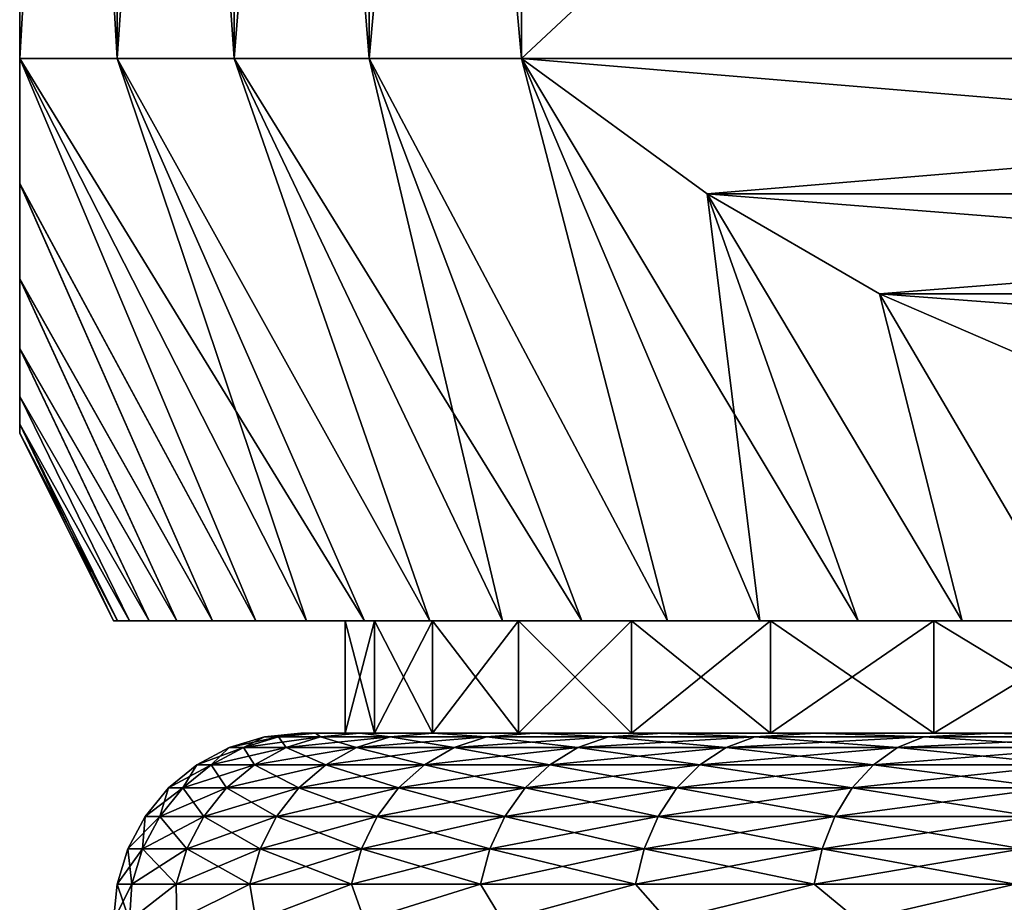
# Model space of a CAD drawing. Header units: metres. Extents: x -109 to 109, y -342 to 116.
# Tile 42 of 213: x -91.5 to -86.25, y 18.6 to 23.31. Entities that reach past the tile are written whole.
import ezdxf

# ---------------------------------------------------------------- set-up
doc = ezdxf.new("R2010")
doc.units = ezdxf.units.M
doc.layers.add('solid_505140_SW0001', color=7, linetype='CONTINUOUS')

msp = doc.modelspace()

# ---------------------------------------------------------------- linework, layer by layer
at = {"layer": 'solid_505140_SW0001'}
for points in [[(-91.5, 32.099998, 5.567764), (-91.5, 23.1, 5.567764), (-90.979347, 23.1, 6.807971)], [(-91.5, 23.1, -5.567764), (-91.5, 23.1, 5.567764), (-91.5, 32.099998, 5.567764)], [(-91.5, 32.099998, 5.567764), (-90.979347, 23.1, 6.807971), (-90.979347, 32.099998, 6.807971)], [(-91.5, 32.099998, -5.567764), (-91.5, 23.1, -5.567764), (-91.5, 32.099998, 5.567764)], [(-90.979347, 32.099998, -6.807971), (-90.979347, 23.1, -6.807971), (-91.5, 23.1, -5.567764)], [(-91.5, 32.099998, -5.567764), (-90.979347, 32.099998, -6.807971), (-91.5, 23.1, -5.567764)], [(-90.979347, 32.099998, 6.807971), (-90.979347, 23.1, 6.807971), (-90.356407, 23.1, 8)], [(-90.979347, 32.099998, 6.807971), (-90.356407, 23.1, 8), (-90.356407, 32.099998, 8)], [(-90.356407, 32.099998, -8), (-90.356407, 23.1, -8), (-90.979347, 23.1, -6.807971)], [(-90.979347, 32.099998, -6.807971), (-90.356407, 32.099998, -8), (-90.979347, 23.1, -6.807971)], [(-90.356407, 32.099998, 8), (-90.356407, 23.1, 8), (-89.635551, 23.1, 9.135498)], [(-90.356407, 32.099998, 8), (-89.635551, 23.1, 9.135498), (-89.635551, 32.099998, 9.135498)], [(-89.635551, 32.099998, -9.135498), (-89.635551, 23.1, -9.135498), (-90.356407, 23.1, -8)], [(-90.356407, 32.099998, -8), (-89.635551, 32.099998, -9.135498), (-90.356407, 23.1, -8)], [(-89.635551, 32.099998, 9.135498), (-89.635551, 23.1, 9.135498), (-88.821823, 23.1, 10.206499)], [(-89.635551, 32.099998, 9.135498), (-88.821823, 23.1, 10.206499), (-88.821823, 32.099998, 10.206499)], [(-88.821823, 32.099998, -10.206499), (-88.821823, 23.1, -10.206499), (-89.635551, 23.1, -9.135498)], [(-89.635551, 32.099998, -9.135498), (-88.821823, 32.099998, -10.206499), (-89.635551, 23.1, -9.135498)], [(-79.178177, 32.099998, 15.774263), (-88.821823, 23.1, 10.206499), (-79.178177, 23.1, 15.774263)], [(-88.821823, 32.099998, 10.206499), (-88.821823, 23.1, 10.206499), (-79.178177, 32.099998, 15.774263)], [(-88.821823, 32.099998, -10.206499), (-79.178177, 23.1, -15.774263), (-88.821823, 23.1, -10.206499)], [(-79.178177, 32.099998, -15.774263), (-79.178177, 23.1, -15.774263), (-88.821823, 32.099998, -10.206499)], [(-91.5, 23.1, -5.567764), (-89.970154, 20.1, -5.367019), (-90.240982, 20.1, -4.629834)], [(-91.5, 23.1, -5.567764), (-90.979347, 23.1, -6.807971), (-89.970154, 20.1, -5.367019)], [(-91.5, 22.432674, -4.520632), (-91.5, 23.1, -5.567764), (-90.240982, 20.1, -4.629834)], [(-91.5, 23.1, 5.567764), (-90.240982, 20.1, 4.629834), (-89.970154, 20.1, 5.367019)], [(-91.5, 23.1, 5.567764), (-91.5, 22.43074, 4.517287), (-90.240982, 20.1, 4.629834)], [(-91.5, 23.1, 5.567764), (-89.970154, 20.1, 5.367019), (-89.659836, 20.1, 6.088396)], [(-90.979347, 23.1, 6.807971), (-91.5, 23.1, 5.567764), (-89.659836, 20.1, 6.088396)], [(-91.5, 22.432674, -4.520632), (-91.5, 22.43074, 4.517287), (-91.5, 23.1, 5.567764)], [(-91.5, 22.432674, -4.520632), (-91.5, 23.1, 5.567764), (-91.5, 23.1, -5.567764)], [(-90.979347, 23.1, -6.807971), (-89.310951, 20.1, -6.791845), (-89.659836, 20.1, -6.088396)], [(-90.979347, 23.1, -6.807971), (-90.356407, 23.1, -8), (-89.310951, 20.1, -6.791845)], [(-90.979347, 23.1, -6.807971), (-89.659836, 20.1, -6.088396), (-89.970154, 20.1, -5.367019)], [(-90.979347, 23.1, 6.807971), (-89.659836, 20.1, 6.088396), (-89.310951, 20.1, 6.791845)], [(-90.356407, 23.1, 8), (-90.979347, 23.1, 6.807971), (-89.310951, 20.1, 6.791845)], [(-90.356407, 23.1, -8), (-88.924416, 20.1, -7.47555), (-89.310951, 20.1, -6.791845)], [(-90.356407, 23.1, -8), (-89.635551, 23.1, -9.135498), (-88.924416, 20.1, -7.47555)], [(-90.356407, 23.1, 8), (-89.310951, 20.1, 6.791845), (-88.924416, 20.1, 7.47555)], [(-90.356407, 23.1, 8), (-88.924416, 20.1, 7.47555), (-88.501427, 20.1, 8.137303)], [(-89.635551, 23.1, 9.135498), (-90.356407, 23.1, 8), (-88.501427, 20.1, 8.137303)], [(-89.635551, 23.1, -9.135498), (-88.043381, 20.1, -8.774964), (-88.501427, 20.1, -8.137303)], [(-89.635551, 23.1, -9.135498), (-88.821823, 23.1, -10.206499), (-88.043381, 20.1, -8.774964)], [(-89.635551, 23.1, -9.135498), (-88.501427, 20.1, -8.137303), (-88.924416, 20.1, -7.47555)], [(-89.635551, 23.1, 9.135498), (-88.501427, 20.1, 8.137303), (-88.043381, 20.1, 8.774964)], [(-88.821823, 23.1, 10.206499), (-89.635551, 23.1, 9.135498), (-88.043381, 20.1, 8.774964)], [(-88.821823, 23.1, -10.206499), (-87.551445, 20.1, -9.386975), (-88.043381, 20.1, -8.774964)], [(-88.821823, 23.1, -10.206499), (-87.831284, 22.377499, -10.77839), (-87.551445, 20.1, -9.386975)], [(-88.821823, 23.1, 10.206499), (-88.043381, 20.1, 8.774964), (-87.551445, 20.1, 9.386975)], [(-88.821823, 23.1, 10.206499), (-87.551445, 20.1, 9.386975), (-87.026825, 20.1, 9.971751)], [(-87.831276, 22.377495, 10.778394), (-88.821823, 23.1, 10.206499), (-87.026825, 20.1, 9.971751)], [(-79.178177, 23.1, 15.774263), (-88.821823, 23.1, 10.206499), (-87.831276, 22.377495, 10.778394)], [(-88.821823, 23.1, -10.206499), (-79.178177, 23.1, -15.774263), (-80.168724, 22.377495, -15.202369)], [(-88.821823, 23.1, -10.206499), (-80.168724, 22.377495, -15.202369), (-87.831284, 22.377499, -10.77839)], [(-79.178177, 23.1, 15.774263), (-87.831276, 22.377495, 10.778394), (-80.168716, 22.377499, 15.202373)], [(-91.5, 22.432674, -4.520632), (-90.240982, 20.1, -4.629834), (-90.471451, 20.1, -3.879208)], [(-91.5, 21.925098, -3.542057), (-91.5, 22.432674, -4.520632), (-90.471451, 20.1, -3.879208)], [(-91.5, 21.925098, -3.542057), (-91.5, 22.43074, 4.517287), (-91.5, 22.432674, -4.520632)], [(-91.5, 22.43074, 4.517287), (-90.471451, 20.1, 3.879208), (-90.240982, 20.1, 4.629834)], [(-91.5, 22.43074, 4.517287), (-91.5, 21.922909, 3.537291), (-90.471451, 20.1, 3.879208)], [(-91.5, 21.925098, -3.542057), (-91.5, 21.922909, 3.537291), (-91.5, 22.43074, 4.517287)], [(-87.831284, 22.377499, -10.77839), (-86.471565, 20.1, -10.526997), (-87.026825, 20.1, -9.971751)], [(-87.831284, 22.377499, -10.77839), (-86.912163, 21.84466, -11.309042), (-86.471565, 20.1, -10.526997)], [(-87.831284, 22.377499, -10.77839), (-87.026825, 20.1, -9.971751), (-87.551445, 20.1, -9.386975)], [(-87.831284, 22.377499, -10.77839), (-80.168724, 22.377495, -15.202369), (-81.087837, 21.844658, -14.67172)], [(-87.831284, 22.377499, -10.77839), (-81.087837, 21.844658, -14.67172), (-86.912163, 21.84466, -11.309042)], [(-80.168716, 22.377499, 15.202373), (-87.831276, 22.377495, 10.778394), (-86.912163, 21.844658, 11.309043)], [(-87.831276, 22.377495, 10.778394), (-87.026825, 20.1, 9.971751), (-86.471565, 20.1, 10.526997)], [(-86.912163, 21.844658, 11.309043), (-87.831276, 22.377495, 10.778394), (-86.471565, 20.1, 10.526997)], [(-80.168716, 22.377499, 15.202373), (-86.912163, 21.844658, 11.309043), (-81.087837, 21.84466, 14.671721)], [(-91.5, 21.925098, -3.542057), (-90.471451, 20.1, -3.879208), (-90.66098, 20.1, -3.117125)], [(-91.5, 21.552368, -2.614704), (-91.5, 21.925098, -3.542057), (-90.66098, 20.1, -3.117125)], [(-91.5, 21.552368, -2.614704), (-91.5, 21.922909, 3.537291), (-91.5, 21.925098, -3.542057)], [(-91.5, 21.922909, 3.537291), (-90.66098, 20.1, 3.117125), (-90.471451, 20.1, 3.879208)], [(-91.5, 21.922909, 3.537291), (-91.5, 21.550737, 2.609951), (-90.66098, 20.1, 3.117125)], [(-91.5, 21.552368, -2.614704), (-91.5, 21.550737, 2.609951), (-91.5, 21.922909, 3.537291)], [(-86.912163, 21.84466, -11.309042), (-85.887184, 20.1, -11.051269), (-86.471565, 20.1, -10.526997)], [(-86.912163, 21.84466, -11.309042), (-86.045448, 21.469557, -11.80944), (-85.887184, 20.1, -11.051269)], [(-81.087837, 21.84466, 14.671721), (-86.912163, 21.844658, 11.309043), (-86.045448, 21.469557, 11.80944)], [(-86.912163, 21.84466, -11.309042), (-81.087837, 21.844658, -14.67172), (-81.954552, 21.469557, -14.171322)], [(-86.912163, 21.84466, -11.309042), (-81.954552, 21.469557, -14.171322), (-86.045448, 21.469557, -11.80944)], [(-86.912163, 21.844658, 11.309043), (-86.471565, 20.1, 10.526997), (-85.887184, 20.1, 11.051269)], [(-86.045448, 21.469557, 11.80944), (-86.912163, 21.844658, 11.309043), (-85.887184, 20.1, 11.051269)], [(-91.5, 21.552368, -2.614704), (-90.66098, 20.1, -3.117125), (-90.809006, 20.1, -2.345695)], [(-91.5, 21.297367, -1.723674), (-91.5, 21.552368, -2.614704), (-90.809006, 20.1, -2.345695)], [(-91.5, 21.297367, -1.723674), (-91.5, 21.550737, 2.609951), (-91.5, 21.552368, -2.614704)], [(-91.5, 21.550737, 2.609951), (-90.809006, 20.1, 2.345695), (-90.66098, 20.1, 3.117125)], [(-91.5, 21.550737, 2.609951), (-91.5, 21.296515, 1.719951), (-90.809006, 20.1, 2.345695)], [(-91.5, 21.297367, -1.723674), (-91.5, 21.296515, 1.719951), (-91.5, 21.550737, 2.609951)], [(-91.5, 21.297367, -1.723674), (-90.809006, 20.1, -2.345695), (-90.914993, 20.1, -1.567704)], [(-91.5, 21.148823, -0.856258), (-91.5, 21.297367, -1.723674), (-90.914993, 20.1, -1.567704)], [(-91.5, 21.148823, -0.856258), (-91.5, 21.296515, 1.719951), (-91.5, 21.297367, -1.723674)], [(-91.5, 21.296515, 1.719951), (-90.914993, 20.1, 1.567704), (-90.809006, 20.1, 2.345695)], [(-91.5, 21.296515, 1.719951), (-91.5, 21.148594, 0.854238), (-90.914993, 20.1, 1.567704)], [(-91.5, 21.148823, -0.856258), (-91.5, 21.148594, 0.854238), (-91.5, 21.296515, 1.719951)], [(-91.5, 21.148823, -0.856258), (-90.914993, 20.1, -1.567704), (-90.978706, 20.1, -0.785372)], [(-91.5, 21.148823, -0.856258), (-90.978706, 20.1, -0.785372), (-91, 20.1)], [(-91.5, 21.148823, -0.856258), (-91, 20.1), (-91.5, 21.1)], [(-91.5, 21.148823, -0.856258), (-91.5, 21.1), (-91.5, 21.148594, 0.854238)], [(-91.5, 21.148594, 0.854238), (-90.978706, 20.1, 0.785372), (-90.914993, 20.1, 1.567704)], [(-91.5, 21.148594, 0.854238), (-91.5, 21.1), (-90.978706, 20.1, 0.785372)], [(-91.5, 21.1), (-91, 20.1), (-90.978706, 20.1, 0.785372)], [(-89.76265, 20.1, -0.719209), (-91, 20.1), (-90.978706, 20.1, -0.785372)], [(-89.76265, 20.1, 0.719209), (-90.978706, 20.1, 0.785372), (-91, 20.1)], [(-89.76265, 20.1, -0.719209), (-89.76265, 20.1, 0.719209), (-91, 20.1)], [(-89.76265, 20.1, -0.719209), (-90.978706, 20.1, -0.785372), (-90.914993, 20.1, -1.567704)], [(-89.607201, 20.1, 2.148644), (-90.914993, 20.1, 1.567704), (-90.978706, 20.1, 0.785372)], [(-89.76265, 20.1, 0.719209), (-89.607201, 20.1, 2.148644), (-90.978706, 20.1, 0.785372)], [(-89.607201, 20.1, -2.148644), (-90.914993, 20.1, -1.567704), (-90.809006, 20.1, -2.345695)], [(-89.607201, 20.1, -2.148644), (-89.76265, 20.1, -0.719209), (-90.914993, 20.1, -1.567704)], [(-89.607201, 20.1, 2.148644), (-90.809006, 20.1, 2.345695), (-90.914993, 20.1, 1.567704)], [(-89.607201, 20.1, -2.148644), (-90.809006, 20.1, -2.345695), (-90.66098, 20.1, -3.117125)], [(-89.298019, 20.1, 3.553317), (-90.66098, 20.1, 3.117125), (-90.809006, 20.1, 2.345695)], [(-89.607201, 20.1, 2.148644), (-89.298019, 20.1, 3.553317), (-90.809006, 20.1, 2.345695)], [(-89.298019, 20.1, -3.553317), (-90.66098, 20.1, -3.117125), (-90.471451, 20.1, -3.879208)], [(-89.298019, 20.1, -3.553317), (-89.607201, 20.1, -2.148644), (-90.66098, 20.1, -3.117125)], [(-89.298019, 20.1, 3.553317), (-90.471451, 20.1, 3.879208), (-90.66098, 20.1, 3.117125)], [(-89.298019, 20.1, -3.553317), (-90.471451, 20.1, -3.879208), (-90.240982, 20.1, -4.629834)], [(-88.838715, 20.1, 4.916437), (-90.240982, 20.1, 4.629834), (-90.471451, 20.1, 3.879208)], [(-89.298019, 20.1, 3.553317), (-88.838715, 20.1, 4.916437), (-90.471451, 20.1, 3.879208)], [(-88.838715, 20.1, -4.916437), (-90.240982, 20.1, -4.629834), (-89.970154, 20.1, -5.367019)], [(-88.838715, 20.1, -4.916437), (-89.298019, 20.1, -3.553317), (-90.240982, 20.1, -4.629834)], [(-88.838715, 20.1, 4.916437), (-89.970154, 20.1, 5.367019), (-90.240982, 20.1, 4.629834)], [(-88.838715, 20.1, -4.916437), (-89.970154, 20.1, -5.367019), (-89.659836, 20.1, -6.088396)], [(-88.235023, 20.1, 6.22128), (-89.659836, 20.1, 6.088396), (-89.970154, 20.1, 5.367019)], [(-88.838715, 20.1, 4.916437), (-88.235023, 20.1, 6.22128), (-89.970154, 20.1, 5.367019)], [(-89.607201, 20.1, -2.148644), (-89.607185, 19.5, -2.148754), (-89.762657, 19.5, -0.719167)], [(-89.76265, 20.1, -0.719209), (-89.762657, 19.5, -0.719167), (-89.762657, 19.5, 0.719167)], [(-89.607201, 20.1, -2.148644), (-89.762657, 19.5, -0.719167), (-89.76265, 20.1, -0.719209)], [(-89.76265, 20.1, 0.719209), (-89.762657, 19.5, 0.719167), (-89.607185, 19.5, 2.148754)], [(-89.76265, 20.1, -0.719209), (-89.762657, 19.5, 0.719167), (-89.76265, 20.1, 0.719209)], [(-89.76265, 20.1, 0.719209), (-89.607185, 19.5, 2.148754), (-89.607201, 20.1, 2.148644)], [(-88.235023, 20.1, -6.22128), (-89.659836, 20.1, -6.088396), (-89.310951, 20.1, -6.791845)], [(-88.235023, 20.1, -6.22128), (-88.838715, 20.1, -4.916437), (-89.659836, 20.1, -6.088396)], [(-88.235023, 20.1, 6.22128), (-89.310951, 20.1, 6.791845), (-89.659836, 20.1, 6.088396)], [(-89.298019, 20.1, -3.553317), (-89.607185, 19.5, -2.148754), (-89.607201, 20.1, -2.148644)], [(-89.607201, 20.1, 2.148644), (-89.607185, 19.5, 2.148754), (-89.298012, 19.5, 3.553321)], [(-89.607201, 20.1, 2.148644), (-89.298012, 19.5, 3.553321), (-89.298019, 20.1, 3.553317)], [(-89.298019, 20.1, -3.553317), (-89.298012, 19.5, -3.553321), (-89.607185, 19.5, -2.148754)], [(-87.493454, 20.1, -7.453814), (-89.310951, 20.1, -6.791845), (-88.924416, 20.1, -7.47555)], [(-87.493454, 20.1, -7.453814), (-88.235023, 20.1, -6.22128), (-89.310951, 20.1, -6.791845)], [(-87.493454, 20.1, 7.453814), (-88.924416, 20.1, 7.47555), (-89.310951, 20.1, 6.791845)], [(-88.235023, 20.1, 6.22128), (-87.493454, 20.1, 7.453814), (-89.310951, 20.1, 6.791845)], [(-88.838715, 20.1, -4.916437), (-89.298012, 19.5, -3.553321), (-89.298019, 20.1, -3.553317)], [(-89.298019, 20.1, 3.553317), (-89.298012, 19.5, 3.553321), (-88.838768, 19.5, 4.916321)], [(-89.298019, 20.1, 3.553317), (-88.838768, 19.5, 4.916321), (-88.838715, 20.1, 4.916437)], [(-88.838715, 20.1, -4.916437), (-88.838768, 19.5, -4.916321), (-89.298012, 19.5, -3.553321)], [(-87.493454, 20.1, -7.453814), (-88.924416, 20.1, -7.47555), (-88.501427, 20.1, -8.137303)], [(-86.623085, 20.1, 8.598756), (-88.501427, 20.1, 8.137303), (-88.924416, 20.1, 7.47555)], [(-87.493454, 20.1, 7.453814), (-86.623085, 20.1, 8.598756), (-88.924416, 20.1, 7.47555)], [(-88.235023, 20.1, -6.22128), (-88.234978, 19.5, -6.221376), (-88.838768, 19.5, -4.916321)], [(-88.235023, 20.1, -6.22128), (-88.838768, 19.5, -4.916321), (-88.838715, 20.1, -4.916437)], [(-88.838715, 20.1, 4.916437), (-88.838768, 19.5, 4.916321), (-88.234978, 19.5, 6.221376)], [(-88.838715, 20.1, 4.916437), (-88.234978, 19.5, 6.221376), (-88.235023, 20.1, 6.22128)], [(-86.623085, 20.1, -8.598756), (-88.501427, 20.1, -8.137303), (-88.043381, 20.1, -8.774964)], [(-86.623085, 20.1, -8.598756), (-87.493454, 20.1, -7.453814), (-88.501427, 20.1, -8.137303)], [(-86.623085, 20.1, 8.598756), (-88.043381, 20.1, 8.774964), (-88.501427, 20.1, 8.137303)], [(-87.493454, 20.1, -7.453814), (-88.234978, 19.5, -6.221376), (-88.235023, 20.1, -6.22128)], [(-88.235023, 20.1, 6.22128), (-88.234978, 19.5, 6.221376), (-87.493454, 19.5, 7.4538)], [(-88.235023, 20.1, 6.22128), (-87.493454, 19.5, 7.4538), (-87.493454, 20.1, 7.453814)], [(-87.493454, 20.1, -7.453814), (-87.493454, 19.5, -7.4538), (-88.234978, 19.5, -6.221376)], [(-86.623085, 20.1, -8.598756), (-88.043381, 20.1, -8.774964), (-87.551445, 20.1, -9.386975)], [(-85.634201, 20.1, 9.642699), (-87.551445, 20.1, 9.386975), (-88.043381, 20.1, 8.774964)], [(-86.623085, 20.1, 8.598756), (-85.634201, 20.1, 9.642699), (-88.043381, 20.1, 8.774964)], [(-85.634201, 20.1, -9.642699), (-87.551445, 20.1, -9.386975), (-87.026825, 20.1, -9.971751)], [(-85.634201, 20.1, -9.642699), (-86.623085, 20.1, -8.598756), (-87.551445, 20.1, -9.386975)], [(-85.634201, 20.1, 9.642699), (-87.026825, 20.1, 9.971751), (-87.551445, 20.1, 9.386975)], [(-86.623085, 20.1, -8.598756), (-86.623123, 19.5, -8.598705), (-87.493454, 19.5, -7.4538)], [(-86.623085, 20.1, -8.598756), (-87.493454, 19.5, -7.4538), (-87.493454, 20.1, -7.453814)], [(-87.493454, 20.1, 7.453814), (-87.493454, 19.5, 7.4538), (-86.623123, 19.5, 8.598705)], [(-87.493454, 20.1, 7.453814), (-86.623123, 19.5, 8.598705), (-86.623085, 20.1, 8.598756)], [(-85.634201, 20.1, -9.642699), (-87.026825, 20.1, -9.971751), (-86.471565, 20.1, -10.526997)], [(-84.537888, 20.1, 10.57391), (-86.471565, 20.1, 10.526997), (-87.026825, 20.1, 9.971751)], [(-85.634201, 20.1, 9.642699), (-84.537888, 20.1, 10.57391), (-87.026825, 20.1, 9.971751)], [(-85.634201, 20.1, -9.642699), (-85.634171, 19.5, -9.64272), (-86.623123, 19.5, -8.598705)], [(-85.634201, 20.1, -9.642699), (-86.623123, 19.5, -8.598705), (-86.623085, 20.1, -8.598756)], [(-86.623085, 20.1, 8.598756), (-86.623123, 19.5, 8.598705), (-85.634171, 19.5, 9.64272)], [(-86.623085, 20.1, 8.598756), (-85.634171, 19.5, 9.64272), (-85.634201, 20.1, 9.642699)], [(-84.537888, 20.1, -10.57391), (-86.471565, 20.1, -10.526997), (-85.887184, 20.1, -11.051269)], [(-84.537888, 20.1, -10.57391), (-85.634201, 20.1, -9.642699), (-86.471565, 20.1, -10.526997)], [(-84.537888, 20.1, 10.57391), (-85.887184, 20.1, 11.051269), (-86.471565, 20.1, 10.526997)], [(-90.193932, 19.481014), (-90, 19.5), (-89.921638, 19.5, -1.452147)], [(-90.193932, 19.481014), (-90.118919, 19.481014, 1.431406), (-90, 19.5)], [(-90.118919, 19.481014, -1.431406), (-90.193932, 19.481014), (-89.921638, 19.5, -1.452147)], [(-90.118919, 19.481014, 1.431406), (-89.921638, 19.5, 1.452147), (-90, 19.5)], [(-89.894691, 19.481014, -2.847129), (-90.118919, 19.481014, -1.431406), (-89.921638, 19.5, -1.452147)], [(-90.118919, 19.481014, 1.431406), (-89.894691, 19.481014, 2.847129), (-89.921638, 19.5, 1.452147)], [(-89.762657, 19.5, -0.719167), (-89.921638, 19.5, -1.452147), (-90, 19.5)], [(-89.762657, 19.5, 0.719167), (-90, 19.5), (-89.921638, 19.5, 1.452147)], [(-89.762657, 19.5, 0.719167), (-89.762657, 19.5, -0.719167), (-90, 19.5)], [(-89.607185, 19.5, -2.148754), (-89.686005, 19.5, -2.89466), (-89.921638, 19.5, -1.452147)], [(-89.894691, 19.481014, -2.847129), (-89.921638, 19.5, -1.452147), (-89.686005, 19.5, -2.89466)], [(-89.762657, 19.5, -0.719167), (-89.607185, 19.5, -2.148754), (-89.921638, 19.5, -1.452147)], [(-89.607185, 19.5, 2.148754), (-89.921638, 19.5, 1.452147), (-89.686005, 19.5, 2.89466)], [(-89.894691, 19.481014, 2.847129), (-89.686005, 19.5, 2.89466), (-89.921638, 19.5, 1.452147)], [(-89.607185, 19.5, 2.148754), (-89.762657, 19.5, 0.719167), (-89.921638, 19.5, 1.452147)], [(-89.523705, 19.481014, -4.231658), (-89.894691, 19.481014, -2.847129), (-89.686005, 19.5, -2.89466)], [(-89.894691, 19.481014, 2.847129), (-89.523705, 19.481014, 4.231658), (-89.686005, 19.5, 2.89466)], [(-89.298012, 19.5, -3.553321), (-89.295395, 19.5, -4.304397), (-89.686005, 19.5, -2.89466)], [(-89.523705, 19.481014, -4.231658), (-89.686005, 19.5, -2.89466), (-89.295395, 19.5, -4.304397)], [(-89.607185, 19.5, -2.148754), (-89.298012, 19.5, -3.553321), (-89.686005, 19.5, -2.89466)], [(-89.298012, 19.5, 3.553321), (-89.686005, 19.5, 2.89466), (-89.295395, 19.5, 4.304397)], [(-89.523705, 19.481014, 4.231658), (-89.295395, 19.5, 4.304397), (-89.686005, 19.5, 2.89466)], [(-89.298012, 19.5, 3.553321), (-89.607185, 19.5, 2.148754), (-89.686005, 19.5, 2.89466)], [(-89.010033, 19.481014, -5.569825), (-89.523705, 19.481014, -4.231658), (-89.295395, 19.5, -4.304397)], [(-89.523705, 19.481014, 4.231658), (-89.010033, 19.481014, 5.569825), (-89.295395, 19.5, 4.304397)], [(-89.298012, 19.5, -3.553321), (-88.838768, 19.5, -4.916321), (-89.295395, 19.5, -4.304397)], [(-88.838768, 19.5, 4.916321), (-89.298012, 19.5, 3.553321), (-89.295395, 19.5, 4.304397)], [(-88.838768, 19.5, -4.916321), (-88.754913, 19.5, -5.662771), (-89.295395, 19.5, -4.304397)], [(-89.010033, 19.481014, -5.569825), (-89.295395, 19.5, -4.304397), (-88.754913, 19.5, -5.662771)], [(-88.838768, 19.5, 4.916321), (-89.295395, 19.5, 4.304397), (-88.754913, 19.5, 5.662771)], [(-89.010033, 19.481014, 5.569825), (-88.754913, 19.5, 5.662771), (-89.295395, 19.5, 4.304397)], [(-88.359299, 19.481014, -6.846967), (-89.010033, 19.481014, -5.569825), (-88.754913, 19.5, -5.662771)], [(-89.010033, 19.481014, 5.569825), (-88.359299, 19.481014, 6.846967), (-88.754913, 19.5, 5.662771)], [(-88.838768, 19.5, -4.916321), (-88.234978, 19.5, -6.221376), (-88.754913, 19.5, -5.662771)], [(-88.234978, 19.5, 6.221376), (-88.838768, 19.5, 4.916321), (-88.754913, 19.5, 5.662771)], [(-88.234978, 19.5, -6.221376), (-88.070518, 19.5, -6.955079), (-88.754913, 19.5, -5.662771)], [(-88.359299, 19.481014, -6.846967), (-88.754913, 19.5, -5.662771), (-88.070518, 19.5, -6.955079)], [(-88.234978, 19.5, 6.221376), (-88.754913, 19.5, 5.662771), (-88.070518, 19.5, 6.955079)], [(-88.359299, 19.481014, 6.846967), (-88.070518, 19.5, 6.955079), (-88.754913, 19.5, 5.662771)], [(-87.578629, 19.481014, -8.049093), (-88.359299, 19.481014, -6.846967), (-88.070518, 19.5, -6.955079)], [(-88.359299, 19.481014, 6.846967), (-87.578629, 19.481014, 8.049093), (-88.070518, 19.5, 6.955079)], [(-88.234978, 19.5, -6.221376), (-87.493454, 19.5, -7.4538), (-88.070518, 19.5, -6.955079)], [(-87.493454, 19.5, 7.4538), (-88.234978, 19.5, 6.221376), (-88.070518, 19.5, 6.955079)], [(-87.493454, 19.5, -7.4538), (-87.250359, 19.5, -8.165756), (-88.070518, 19.5, -6.955079)], [(-87.578629, 19.481014, -8.049093), (-88.070518, 19.5, -6.955079), (-87.250359, 19.5, -8.165756)], [(-87.493454, 19.5, 7.4538), (-88.070518, 19.5, 6.955079), (-87.250359, 19.5, 8.165756)], [(-87.578629, 19.481014, 8.049093), (-87.250359, 19.5, 8.165756), (-88.070518, 19.5, 6.955079)], [(-86.676575, 19.481014, -9.163031), (-87.578629, 19.481014, -8.049093), (-87.250359, 19.5, -8.165756)], [(-87.578629, 19.481014, 8.049093), (-86.676575, 19.481014, 9.163031), (-87.250359, 19.5, 8.165756)], [(-87.493454, 19.5, -7.4538), (-86.623123, 19.5, -8.598705), (-87.250359, 19.5, -8.165756)], [(-86.623123, 19.5, 8.598705), (-87.493454, 19.5, 7.4538), (-87.250359, 19.5, 8.165756)], [(-86.623123, 19.5, -8.598705), (-86.303978, 19.5, -9.280717), (-87.250359, 19.5, -8.165756)], [(-86.676575, 19.481014, -9.163031), (-87.250359, 19.5, -8.165756), (-86.303978, 19.5, -9.280717)], [(-86.623123, 19.5, 8.598705), (-87.250359, 19.5, 8.165756), (-86.303978, 19.5, 9.280717)], [(-86.676575, 19.481014, 9.163031), (-86.303978, 19.5, 9.280717), (-87.250359, 19.5, 8.165756)], [(-85.663033, 19.481014, -10.176577), (-86.676575, 19.481014, -9.163031), (-86.303978, 19.5, -9.280717)], [(-86.676575, 19.481014, 9.163031), (-85.663033, 19.481014, 10.176577), (-86.303978, 19.5, 9.280717)], [(-86.623123, 19.5, -8.598705), (-85.634171, 19.5, -9.64272), (-86.303978, 19.5, -9.280717)], [(-85.634171, 19.5, 9.64272), (-86.623123, 19.5, 8.598705), (-86.303978, 19.5, 9.280717)], [(-85.634171, 19.5, -9.64272), (-85.242722, 19.5, -10.286635), (-86.303978, 19.5, -9.280717)], [(-85.663033, 19.481014, -10.176577), (-86.303978, 19.5, -9.280717), (-85.242722, 19.5, -10.286635)], [(-85.634171, 19.5, 9.64272), (-86.303978, 19.5, 9.280717), (-85.242722, 19.5, 10.286635)], [(-85.663033, 19.481014, 10.176577), (-85.242722, 19.5, 10.286635), (-86.303978, 19.5, 9.280717)], [(-90.305733, 19.424255, 1.451041), (-90.193932, 19.481014), (-90.381775, 19.424255)], [(-90.118919, 19.481014, -1.431406), (-90.381775, 19.424255), (-90.193932, 19.481014)], [(-90.305733, 19.424255, -1.451041), (-90.381775, 19.424255), (-90.118919, 19.481014, -1.431406)], [(-90.305733, 19.424255, 1.451041), (-90.118919, 19.481014, 1.431406), (-90.193932, 19.481014)], [(-90.305733, 19.424255, 1.451041), (-90.078423, 19.424255, 2.886184), (-90.118919, 19.481014, 1.431406)], [(-90.305733, 19.424255, -1.451041), (-90.118919, 19.481014, -1.431406), (-89.894691, 19.481014, -2.847129)], [(-90.078423, 19.424255, -2.886184), (-90.305733, 19.424255, -1.451041), (-89.894691, 19.481014, -2.847129)], [(-90.078423, 19.424255, 2.886184), (-89.894691, 19.481014, 2.847129), (-90.118919, 19.481014, 1.431406)], [(-90.078423, 19.424255, 2.886184), (-89.702354, 19.424255, 4.289705), (-89.894691, 19.481014, 2.847129)], [(-90.078423, 19.424255, -2.886184), (-89.894691, 19.481014, -2.847129), (-89.523705, 19.481014, -4.231658)], [(-89.702354, 19.424255, -4.289705), (-90.078423, 19.424255, -2.886184), (-89.523705, 19.481014, -4.231658)], [(-89.702354, 19.424255, 4.289705), (-89.523705, 19.481014, 4.231658), (-89.894691, 19.481014, 2.847129)], [(-89.702354, 19.424255, 4.289705), (-89.181633, 19.424255, 5.646227), (-89.523705, 19.481014, 4.231658)], [(-89.702354, 19.424255, -4.289705), (-89.523705, 19.481014, -4.231658), (-89.010033, 19.481014, -5.569825)], [(-89.181633, 19.424255, -5.646227), (-89.702354, 19.424255, -4.289705), (-89.010033, 19.481014, -5.569825)], [(-89.181633, 19.424255, 5.646227), (-89.010033, 19.481014, 5.569825), (-89.523705, 19.481014, 4.231658)], [(-89.181633, 19.424255, 5.646227), (-88.521973, 19.424255, 6.940888), (-89.010033, 19.481014, 5.569825)], [(-89.181633, 19.424255, -5.646227), (-89.010033, 19.481014, -5.569825), (-88.359299, 19.481014, -6.846967)], [(-88.521973, 19.424255, -6.940888), (-89.181633, 19.424255, -5.646227), (-88.359299, 19.481014, -6.846967)], [(-88.521973, 19.424255, 6.940888), (-88.359299, 19.481014, 6.846967), (-89.010033, 19.481014, 5.569825)], [(-88.521973, 19.424255, 6.940888), (-87.730591, 19.424255, 8.159503), (-88.359299, 19.481014, 6.846967)], [(-88.521973, 19.424255, -6.940888), (-88.359299, 19.481014, -6.846967), (-87.578629, 19.481014, -8.049093)], [(-87.730591, 19.424255, -8.159503), (-88.521973, 19.424255, -6.940888), (-87.578629, 19.481014, -8.049093)], [(-87.730591, 19.424255, 8.159503), (-87.578629, 19.481014, 8.049093), (-88.359299, 19.481014, 6.846967)], [(-87.730591, 19.424255, 8.159503), (-86.81617, 19.424255, 9.288721), (-87.578629, 19.481014, 8.049093)], [(-87.730591, 19.424255, -8.159503), (-87.578629, 19.481014, -8.049093), (-86.676575, 19.481014, -9.163031)], [(-86.81617, 19.424255, -9.288721), (-87.730591, 19.424255, -8.159503), (-86.676575, 19.481014, -9.163031)], [(-86.81617, 19.424255, 9.288721), (-86.676575, 19.481014, 9.163031), (-87.578629, 19.481014, 8.049093)], [(-86.81617, 19.424255, 9.288721), (-85.788719, 19.424255, 10.31617), (-86.676575, 19.481014, 9.163031)], [(-86.81617, 19.424255, -9.288721), (-86.676575, 19.481014, -9.163031), (-85.663033, 19.481014, -10.176577)], [(-85.788719, 19.424255, -10.31617), (-86.81617, 19.424255, -9.288721), (-85.663033, 19.481014, -10.176577)], [(-85.788719, 19.424255, 10.31617), (-85.663033, 19.481014, 10.176577), (-86.676575, 19.481014, 9.163031)], [(-90.477921, 19.331905, 1.469139), (-90.381775, 19.424255), (-90.554916, 19.331905)], [(-90.305733, 19.424255, -1.451041), (-90.554916, 19.331905), (-90.381775, 19.424255)], [(-90.477921, 19.331905, -1.469139), (-90.554916, 19.331905), (-90.305733, 19.424255, -1.451041)], [(-90.477921, 19.331905, 1.469139), (-90.305733, 19.424255, 1.451041), (-90.381775, 19.424255)], [(-90.477921, 19.331905, 1.469139), (-90.24778, 19.331905, 2.922182), (-90.305733, 19.424255, 1.451041)], [(-90.477921, 19.331905, -1.469139), (-90.305733, 19.424255, -1.451041), (-90.078423, 19.424255, -2.886184)], [(-90.24778, 19.331905, -2.922182), (-90.477921, 19.331905, -1.469139), (-90.078423, 19.424255, -2.886184)], [(-90.24778, 19.331905, 2.922182), (-90.078423, 19.424255, 2.886184), (-90.305733, 19.424255, 1.451041)], [(-90.24778, 19.331905, 2.922182), (-89.86702, 19.331905, 4.343208), (-90.078423, 19.424255, 2.886184)], [(-90.24778, 19.331905, -2.922182), (-90.078423, 19.424255, -2.886184), (-89.702354, 19.424255, -4.289705)], [(-89.86702, 19.331905, -4.343208), (-90.24778, 19.331905, -2.922182), (-89.702354, 19.424255, -4.289705)], [(-89.86702, 19.331905, 4.343208), (-89.702354, 19.424255, 4.289705), (-90.078423, 19.424255, 2.886184)], [(-89.86702, 19.331905, 4.343208), (-89.339806, 19.331905, 5.71665), (-89.702354, 19.424255, 4.289705)], [(-89.86702, 19.331905, -4.343208), (-89.702354, 19.424255, -4.289705), (-89.181633, 19.424255, -5.646227)], [(-89.339806, 19.331905, -5.71665), (-89.86702, 19.331905, -4.343208), (-89.181633, 19.424255, -5.646227)], [(-89.339806, 19.331905, 5.71665), (-89.181633, 19.424255, 5.646227), (-89.702354, 19.424255, 4.289705)], [(-89.339806, 19.331905, 5.71665), (-88.671913, 19.331905, 7.027459), (-89.181633, 19.424255, 5.646227)], [(-89.339806, 19.331905, -5.71665), (-89.181633, 19.424255, -5.646227), (-88.521973, 19.424255, -6.940888)], [(-88.671913, 19.331905, -7.027459), (-89.339806, 19.331905, -5.71665), (-88.521973, 19.424255, -6.940888)], [(-88.671913, 19.331905, 7.027459), (-88.521973, 19.424255, 6.940888), (-89.181633, 19.424255, 5.646227)], [(-88.671913, 19.331905, 7.027459), (-87.870667, 19.331905, 8.261273), (-88.521973, 19.424255, 6.940888)], [(-88.671913, 19.331905, -7.027459), (-88.521973, 19.424255, -6.940888), (-87.730591, 19.424255, -8.159503)], [(-87.870667, 19.331905, -8.261273), (-88.671913, 19.331905, -7.027459), (-87.730591, 19.424255, -8.159503)], [(-87.870667, 19.331905, 8.261273), (-87.730591, 19.424255, 8.159503), (-88.521973, 19.424255, 6.940888)], [(-87.870667, 19.331905, 8.261273), (-86.944839, 19.331905, 9.404575), (-87.730591, 19.424255, 8.159503)], [(-87.870667, 19.331905, -8.261273), (-87.730591, 19.424255, -8.159503), (-86.81617, 19.424255, -9.288721)], [(-86.944839, 19.331905, -9.404575), (-87.870667, 19.331905, -8.261273), (-86.81617, 19.424255, -9.288721)], [(-86.944839, 19.331905, 9.404575), (-86.81617, 19.424255, 9.288721), (-87.730591, 19.424255, 8.159503)], [(-86.944839, 19.331905, 9.404575), (-85.904572, 19.331905, 10.444839), (-86.81617, 19.424255, 9.288721)], [(-86.944839, 19.331905, -9.404575), (-86.81617, 19.424255, -9.288721), (-85.788719, 19.424255, -10.31617)], [(-85.904572, 19.331905, -10.444839), (-86.944839, 19.331905, -9.404575), (-85.788719, 19.424255, -10.31617)], [(-85.904572, 19.331905, 10.444839), (-85.788719, 19.424255, 10.31617), (-86.81617, 19.424255, 9.288721)], [(-90.628868, 19.207523, 1.485003), (-90.554916, 19.331905), (-90.706688, 19.207523)], [(-90.477921, 19.331905, -1.469139), (-90.706688, 19.207523), (-90.554916, 19.331905)], [(-90.628868, 19.207523, -1.485003), (-90.706688, 19.207523), (-90.477921, 19.331905, -1.469139)], [(-90.628868, 19.207523, 1.485003), (-90.477921, 19.331905, 1.469139), (-90.554916, 19.331905)], [(-90.628868, 19.207523, 1.485003), (-90.39624, 19.207523, 2.953737), (-90.477921, 19.331905, 1.469139)], [(-90.628868, 19.207523, -1.485003), (-90.477921, 19.331905, -1.469139), (-90.24778, 19.331905, -2.922182)], [(-90.39624, 19.207523, -2.953737), (-90.628868, 19.207523, -1.485003), (-90.24778, 19.331905, -2.922182)], [(-90.39624, 19.207523, 2.953737), (-90.24778, 19.331905, 2.922182), (-90.477921, 19.331905, 1.469139)], [(-90.39624, 19.207523, 2.953737), (-90.011368, 19.207523, 4.390109), (-90.24778, 19.331905, 2.922182)], [(-90.39624, 19.207523, -2.953737), (-90.24778, 19.331905, -2.922182), (-89.86702, 19.331905, -4.343208)], [(-90.011368, 19.207523, -4.390109), (-90.39624, 19.207523, -2.953737), (-89.86702, 19.331905, -4.343208)], [(-90.011368, 19.207523, 4.390109), (-89.86702, 19.331905, 4.343208), (-90.24778, 19.331905, 2.922182)], [(-90.011368, 19.207523, 4.390109), (-89.478455, 19.207523, 5.778381), (-89.86702, 19.331905, 4.343208)], [(-90.011368, 19.207523, -4.390109), (-89.86702, 19.331905, -4.343208), (-89.339806, 19.331905, -5.71665)], [(-89.478455, 19.207523, -5.778381), (-90.011368, 19.207523, -4.390109), (-89.339806, 19.331905, -5.71665)], [(-89.478455, 19.207523, 5.778381), (-89.339806, 19.331905, 5.71665), (-89.86702, 19.331905, 4.343208)], [(-89.478455, 19.207523, 5.778381), (-88.803352, 19.207523, 7.103345), (-89.339806, 19.331905, 5.71665)], [(-89.478455, 19.207523, -5.778381), (-89.339806, 19.331905, -5.71665), (-88.671913, 19.331905, -7.027459)], [(-88.803352, 19.207523, -7.103345), (-89.478455, 19.207523, -5.778381), (-88.671913, 19.331905, -7.027459)], [(-88.803352, 19.207523, 7.103345), (-88.671913, 19.331905, 7.027459), (-89.339806, 19.331905, 5.71665)], [(-88.803352, 19.207523, 7.103345), (-87.993454, 19.207523, 8.350483), (-88.671913, 19.331905, 7.027459)], [(-88.803352, 19.207523, -7.103345), (-88.671913, 19.331905, -7.027459), (-87.870667, 19.331905, -8.261273)], [(-87.993454, 19.207523, -8.350483), (-88.803352, 19.207523, -7.103345), (-87.870667, 19.331905, -8.261273)], [(-87.993454, 19.207523, 8.350483), (-87.870667, 19.331905, 8.261273), (-88.671913, 19.331905, 7.027459)], [(-87.993454, 19.207523, 8.350483), (-87.057625, 19.207523, 9.506131), (-87.870667, 19.331905, 8.261273)], [(-87.993454, 19.207523, -8.350483), (-87.870667, 19.331905, -8.261273), (-86.944839, 19.331905, -9.404575)], [(-87.057625, 19.207523, -9.506131), (-87.993454, 19.207523, -8.350483), (-86.944839, 19.331905, -9.404575)], [(-87.057625, 19.207523, 9.506131), (-86.944839, 19.331905, 9.404575), (-87.870667, 19.331905, 8.261273)], [(-87.057625, 19.207523, 9.506131), (-86.006134, 19.207523, 10.557629), (-86.944839, 19.331905, 9.404575)], [(-87.057625, 19.207523, -9.506131), (-86.944839, 19.331905, -9.404575), (-85.904572, 19.331905, -10.444839)], [(-86.006134, 19.207523, -10.557629), (-87.057625, 19.207523, -9.506131), (-85.904572, 19.331905, -10.444839)], [(-86.006134, 19.207523, 10.557629), (-85.904572, 19.331905, 10.444839), (-86.944839, 19.331905, 9.404575)], [(-90.752747, 19.055897, 1.498024), (-90.706688, 19.207523), (-90.831253, 19.055897)], [(-90.628868, 19.207523, -1.485003), (-90.831253, 19.055897), (-90.706688, 19.207523)], [(-90.752747, 19.055897, -1.498024), (-90.831253, 19.055897), (-90.628868, 19.207523, -1.485003)], [(-90.752747, 19.055897, 1.498024), (-90.628868, 19.207523, 1.485003), (-90.706688, 19.207523)], [(-90.752747, 19.055897, 1.498024), (-90.518082, 19.055897, 2.979635), (-90.628868, 19.207523, 1.485003)], [(-90.752747, 19.055897, -1.498024), (-90.628868, 19.207523, -1.485003), (-90.39624, 19.207523, -2.953737)], [(-90.518082, 19.055897, -2.979635), (-90.752747, 19.055897, -1.498024), (-90.39624, 19.207523, -2.953737)], [(-90.518082, 19.055897, 2.979635), (-90.39624, 19.207523, 2.953737), (-90.628868, 19.207523, 1.485003)], [(-90.518082, 19.055897, 2.979635), (-90.129829, 19.055897, 4.4286), (-90.39624, 19.207523, 2.953737)], [(-90.518082, 19.055897, -2.979635), (-90.39624, 19.207523, -2.953737), (-90.011368, 19.207523, -4.390109)], [(-90.129829, 19.055897, -4.4286), (-90.518082, 19.055897, -2.979635), (-90.011368, 19.207523, -4.390109)], [(-90.129829, 19.055897, 4.4286), (-90.011368, 19.207523, 4.390109), (-90.39624, 19.207523, 2.953737)], [(-90.129829, 19.055897, 4.4286), (-89.592247, 19.055897, 5.829045), (-90.011368, 19.207523, 4.390109)], [(-90.129829, 19.055897, -4.4286), (-90.011368, 19.207523, -4.390109), (-89.478455, 19.207523, -5.778381)], [(-89.592247, 19.055897, -5.829045), (-90.129829, 19.055897, -4.4286), (-89.478455, 19.207523, -5.778381)], [(-89.592247, 19.055897, 5.829045), (-89.478455, 19.207523, 5.778381), (-90.011368, 19.207523, 4.390109)], [(-89.592247, 19.055897, 5.829045), (-88.911224, 19.055897, 7.165626), (-89.478455, 19.207523, 5.778381)], [(-89.592247, 19.055897, -5.829045), (-89.478455, 19.207523, -5.778381), (-88.803352, 19.207523, -7.103345)], [(-88.911224, 19.055897, -7.165626), (-89.592247, 19.055897, -5.829045), (-88.803352, 19.207523, -7.103345)], [(-88.911224, 19.055897, 7.165626), (-88.803352, 19.207523, 7.103345), (-89.478455, 19.207523, 5.778381)], [(-88.911224, 19.055897, 7.165626), (-88.094223, 19.055897, 8.423698), (-88.803352, 19.207523, 7.103345)], [(-88.911224, 19.055897, -7.165626), (-88.803352, 19.207523, -7.103345), (-87.993454, 19.207523, -8.350483)], [(-88.094223, 19.055897, -8.423698), (-88.911224, 19.055897, -7.165626), (-87.993454, 19.207523, -8.350483)], [(-88.094223, 19.055897, 8.423698), (-87.993454, 19.207523, 8.350483), (-88.803352, 19.207523, 7.103345)], [(-88.094223, 19.055897, 8.423698), (-87.150192, 19.055897, 9.589478), (-87.993454, 19.207523, 8.350483)], [(-88.094223, 19.055897, -8.423698), (-87.993454, 19.207523, -8.350483), (-87.057625, 19.207523, -9.506131)], [(-87.150192, 19.055897, -9.589478), (-88.094223, 19.055897, -8.423698), (-87.057625, 19.207523, -9.506131)], [(-87.150192, 19.055897, 9.589478), (-87.057625, 19.207523, 9.506131), (-87.993454, 19.207523, 8.350483)], [(-87.150192, 19.055897, 9.589478), (-86.089478, 19.055897, 10.650195), (-87.057625, 19.207523, 9.506131)], [(-87.150192, 19.055897, -9.589478), (-87.057625, 19.207523, -9.506131), (-86.006134, 19.207523, -10.557629)], [(-86.089478, 19.055897, -10.650195), (-87.150192, 19.055897, -9.589478), (-86.006134, 19.207523, -10.557629)], [(-86.089478, 19.055897, 10.650195), (-86.006134, 19.207523, 10.557629), (-87.057625, 19.207523, 9.506131)], [(-90.844788, 18.882864, 1.507698), (-90.831253, 19.055897), (-90.923805, 18.882864)], [(-90.752747, 19.055897, -1.498024), (-90.923805, 18.882864), (-90.831253, 19.055897)], [(-90.844788, 18.882864, -1.507698), (-90.923805, 18.882864), (-90.752747, 19.055897, -1.498024)], [(-90.844788, 18.882864, 1.507698), (-90.752747, 19.055897, 1.498024), (-90.831253, 19.055897)], [(-90.844788, 18.882864, 1.507698), (-90.608612, 18.882864, 2.998878), (-90.752747, 19.055897, 1.498024)], [(-90.844788, 18.882864, -1.507698), (-90.752747, 19.055897, -1.498024), (-90.518082, 19.055897, -2.979635)], [(-90.608612, 18.882864, -2.998878), (-90.844788, 18.882864, -1.507698), (-90.518082, 19.055897, -2.979635)], [(-90.608612, 18.882864, 2.998878), (-90.518082, 19.055897, 2.979635), (-90.752747, 19.055897, 1.498024)], [(-90.608612, 18.882864, 2.998878), (-90.21785, 18.882864, 4.457201), (-90.518082, 19.055897, 2.979635)], [(-90.608612, 18.882864, -2.998878), (-90.518082, 19.055897, -2.979635), (-90.129829, 19.055897, -4.4286)], [(-90.21785, 18.882864, -4.457201), (-90.608612, 18.882864, -2.998878), (-90.129829, 19.055897, -4.4286)], [(-90.21785, 18.882864, 4.457201), (-90.129829, 19.055897, 4.4286), (-90.518082, 19.055897, 2.979635)], [(-90.21785, 18.882864, 4.457201), (-89.676804, 18.882864, 5.86669), (-90.129829, 19.055897, 4.4286)], [(-90.21785, 18.882864, -4.457201), (-90.129829, 19.055897, -4.4286), (-89.592247, 19.055897, -5.829045)], [(-89.676804, 18.882864, -5.86669), (-90.21785, 18.882864, -4.457201), (-89.592247, 19.055897, -5.829045)], [(-89.676804, 18.882864, 5.86669), (-89.592247, 19.055897, 5.829045), (-90.129829, 19.055897, 4.4286)], [(-89.676804, 18.882864, 5.86669), (-88.991379, 18.882864, 7.211902), (-89.592247, 19.055897, 5.829045)], [(-89.676804, 18.882864, -5.86669), (-89.592247, 19.055897, -5.829045), (-88.911224, 19.055897, -7.165626)], [(-88.991379, 18.882864, -7.211902), (-89.676804, 18.882864, -5.86669), (-88.911224, 19.055897, -7.165626)], [(-88.991379, 18.882864, 7.211902), (-88.911224, 19.055897, 7.165626), (-89.592247, 19.055897, 5.829045)], [(-88.991379, 18.882864, 7.211902), (-88.169106, 18.882864, 8.4781), (-88.911224, 19.055897, 7.165626)], [(-88.991379, 18.882864, -7.211902), (-88.911224, 19.055897, -7.165626), (-88.094223, 19.055897, -8.423698)], [(-88.169106, 18.882864, -8.4781), (-88.991379, 18.882864, -7.211902), (-88.094223, 19.055897, -8.423698)], [(-88.169106, 18.882864, 8.4781), (-88.094223, 19.055897, 8.423698), (-88.911224, 19.055897, 7.165626)], [(-88.169106, 18.882864, 8.4781), (-87.218979, 18.882864, 9.651409), (-88.094223, 19.055897, 8.423698)], [(-88.169106, 18.882864, -8.4781), (-88.094223, 19.055897, -8.423698), (-87.150192, 19.055897, -9.589478)], [(-87.218979, 18.882864, -9.651409), (-88.169106, 18.882864, -8.4781), (-87.150192, 19.055897, -9.589478)], [(-87.218979, 18.882864, 9.651409), (-87.150192, 19.055897, 9.589478), (-88.094223, 19.055897, 8.423698)], [(-87.218979, 18.882864, 9.651409), (-86.151405, 18.882864, 10.718976), (-87.150192, 19.055897, 9.589478)], [(-87.218979, 18.882864, -9.651409), (-87.150192, 19.055897, -9.589478), (-86.089478, 19.055897, -10.650195)], [(-86.151405, 18.882864, -10.718976), (-87.218979, 18.882864, -9.651409), (-86.089478, 19.055897, -10.650195)], [(-86.151405, 18.882864, 10.718976), (-86.089478, 19.055897, 10.650195), (-87.150192, 19.055897, 9.589478)], [(-90.901459, 18.695091, 1.513654), (-90.923805, 18.882864), (-90.980782, 18.695091)], [(-90.844788, 18.882864, -1.507698), (-90.980782, 18.695091), (-90.923805, 18.882864)], [(-90.901459, 18.695091, -1.513654), (-90.980782, 18.695091), (-90.844788, 18.882864, -1.507698)], [(-90.901459, 18.695091, 1.513654), (-90.844788, 18.882864, 1.507698), (-90.923805, 18.882864)], [(-90.901459, 18.695091, 1.513654), (-90.664345, 18.695091, 3.010725), (-90.844788, 18.882864, 1.507698)], [(-90.901459, 18.695091, -1.513654), (-90.844788, 18.882864, -1.507698), (-90.608612, 18.882864, -2.998878)], [(-90.664345, 18.695091, -3.010725), (-90.901459, 18.695091, -1.513654), (-90.608612, 18.882864, -2.998878)], [(-90.664345, 18.695091, 3.010725), (-90.608612, 18.882864, 2.998878), (-90.844788, 18.882864, 1.507698)], [(-90.664345, 18.695091, 3.010725), (-90.272049, 18.695091, 4.474809), (-90.608612, 18.882864, 2.998878)], [(-90.664345, 18.695091, -3.010725), (-90.608612, 18.882864, -2.998878), (-90.21785, 18.882864, -4.457201)], [(-90.272049, 18.695091, -4.474809), (-90.664345, 18.695091, -3.010725), (-90.21785, 18.882864, -4.457201)], [(-90.272049, 18.695091, 4.474809), (-90.21785, 18.882864, 4.457201), (-90.608612, 18.882864, 2.998878)], [(-90.272049, 18.695091, 4.474809), (-89.728859, 18.695091, 5.889866), (-90.21785, 18.882864, 4.457201)], [(-90.272049, 18.695091, -4.474809), (-90.21785, 18.882864, -4.457201), (-89.676804, 18.882864, -5.86669)], [(-89.728859, 18.695091, -5.889866), (-90.272049, 18.695091, -4.474809), (-89.676804, 18.882864, -5.86669)], [(-89.728859, 18.695091, 5.889866), (-89.676804, 18.882864, 5.86669), (-90.21785, 18.882864, 4.457201)], [(-89.728859, 18.695091, 5.889866), (-89.040726, 18.695091, 7.240393), (-89.676804, 18.882864, 5.86669)], [(-89.728859, 18.695091, -5.889866), (-89.676804, 18.882864, -5.86669), (-88.991379, 18.882864, -7.211902)], [(-89.040726, 18.695091, -7.240393), (-89.728859, 18.695091, -5.889866), (-88.991379, 18.882864, -7.211902)], [(-89.040726, 18.695091, 7.240393), (-88.991379, 18.882864, 7.211902), (-89.676804, 18.882864, 5.86669)], [(-89.040726, 18.695091, 7.240393), (-88.215202, 18.695091, 8.511592), (-88.991379, 18.882864, 7.211902)], [(-89.040726, 18.695091, -7.240393), (-88.991379, 18.882864, -7.211902), (-88.169106, 18.882864, -8.4781)], [(-88.215202, 18.695091, -8.511592), (-89.040726, 18.695091, -7.240393), (-88.169106, 18.882864, -8.4781)], [(-88.215202, 18.695091, 8.511592), (-88.169106, 18.882864, 8.4781), (-88.991379, 18.882864, 7.211902)], [(-88.215202, 18.695091, 8.511592), (-87.261322, 18.695091, 9.689537), (-88.169106, 18.882864, 8.4781)], [(-88.215202, 18.695091, -8.511592), (-88.169106, 18.882864, -8.4781), (-87.218979, 18.882864, -9.651409)], [(-87.261322, 18.695091, -9.689537), (-88.215202, 18.695091, -8.511592), (-87.218979, 18.882864, -9.651409)], [(-87.261322, 18.695091, 9.689537), (-87.218979, 18.882864, 9.651409), (-88.169106, 18.882864, 8.4781)], [(-87.261322, 18.695091, 9.689537), (-86.189537, 18.695091, 10.761321), (-87.218979, 18.882864, 9.651409)], [(-87.261322, 18.695091, -9.689537), (-87.218979, 18.882864, -9.651409), (-86.151405, 18.882864, -10.718976)], [(-86.189537, 18.695091, -10.761321), (-87.261322, 18.695091, -9.689537), (-86.151405, 18.882864, -10.718976)], [(-86.189537, 18.695091, 10.761321), (-86.151405, 18.882864, 10.718976), (-87.218979, 18.882864, 9.651409)], [(-90.980782, 18.695091), (-91, 18.5), (-90.915001, 18.5, 1.567726)], [(-90.901459, 18.695091, -1.513654), (-91, 18.5), (-90.980782, 18.695091)], [(-90.901459, 18.695091, -1.513654), (-90.915001, 18.5, -1.567726), (-91, 18.5)], [(-90.901459, 18.695091, 1.513654), (-90.980782, 18.695091), (-90.915001, 18.5, 1.567726)], [(-90.664345, 18.695091, 3.010725), (-90.915001, 18.5, 1.567726), (-90.660995, 18.5, 3.117071)], [(-90.901459, 18.695091, 1.513654), (-90.915001, 18.5, 1.567726), (-90.664345, 18.695091, 3.010725)], [(-90.664345, 18.695091, -3.010725), (-90.660995, 18.5, -3.117071), (-90.915001, 18.5, -1.567726)], [(-90.664345, 18.695091, -3.010725), (-90.915001, 18.5, -1.567726), (-90.901459, 18.695091, -1.513654)], [(-90.664345, 18.695091, 3.010725), (-90.660995, 18.5, 3.117071), (-90.272049, 18.695091, 4.474809)], [(-90.272049, 18.695091, -4.474809), (-90.660995, 18.5, -3.117071), (-90.664345, 18.695091, -3.010725)], [(-90.272049, 18.695091, 4.474809), (-90.660995, 18.5, 3.117071), (-90.240974, 18.5, 4.629872)], [(-90.272049, 18.695091, -4.474809), (-90.240974, 18.5, -4.629872), (-90.660995, 18.5, -3.117071)], [(-90.272049, 18.695091, 4.474809), (-90.240974, 18.5, 4.629872), (-89.728859, 18.695091, 5.889866)], [(-89.728859, 18.695091, -5.889866), (-90.240974, 18.5, -4.629872), (-90.272049, 18.695091, -4.474809)], [(-89.728859, 18.695091, 5.889866), (-90.240974, 18.5, 4.629872), (-89.659843, 18.5, 6.088392)], [(-89.728859, 18.695091, -5.889866), (-89.659843, 18.5, -6.088392), (-90.240974, 18.5, -4.629872)], [(-89.728859, 18.695091, 5.889866), (-89.659843, 18.5, 6.088392), (-89.040726, 18.695091, 7.240393)], [(-89.040726, 18.695091, -7.240393), (-89.659843, 18.5, -6.088392), (-89.728859, 18.695091, -5.889866)], [(-89.040726, 18.695091, 7.240393), (-89.659843, 18.5, 6.088392), (-88.924431, 18.5, 7.475531)], [(-89.040726, 18.695091, -7.240393), (-88.924431, 18.5, -7.475531), (-89.659843, 18.5, -6.088392)], [(-89.040726, 18.695091, 7.240393), (-88.924431, 18.5, 7.475531), (-88.215202, 18.695091, 8.511592)], [(-88.215202, 18.695091, -8.511592), (-88.924431, 18.5, -7.475531), (-89.040726, 18.695091, -7.240393)], [(-88.215202, 18.695091, 8.511592), (-88.924431, 18.5, 7.475531), (-88.04335, 18.5, 8.775026)], [(-88.215202, 18.695091, -8.511592), (-88.04335, 18.5, -8.775026), (-88.924431, 18.5, -7.475531)], [(-88.215202, 18.695091, 8.511592), (-88.04335, 18.5, 8.775026), (-87.261322, 18.695091, 9.689537)], [(-87.261322, 18.695091, -9.689537), (-88.04335, 18.5, -8.775026), (-88.215202, 18.695091, -8.511592)], [(-87.261322, 18.695091, 9.689537), (-88.04335, 18.5, 8.775026), (-87.026932, 18.5, 9.971642)], [(-87.261322, 18.695091, -9.689537), (-87.026932, 18.5, -9.971642), (-88.04335, 18.5, -8.775026)], [(-87.261322, 18.695091, 9.689537), (-87.026932, 18.5, 9.971642), (-86.189537, 18.695091, 10.761321)], [(-86.189537, 18.695091, -10.761321), (-87.026932, 18.5, -9.971642), (-87.261322, 18.695091, -9.689537)], [(-86.189537, 18.695091, 10.761321), (-87.026932, 18.5, 9.971642), (-85.8871, 18.5, 11.05135)], [(-86.189537, 18.695091, -10.761321), (-85.8871, 18.5, -11.05135), (-87.026932, 18.5, -9.971642)]]:
    msp.add_3dface(points, dxfattribs=at)

doc.saveas('drawing.dxf')
